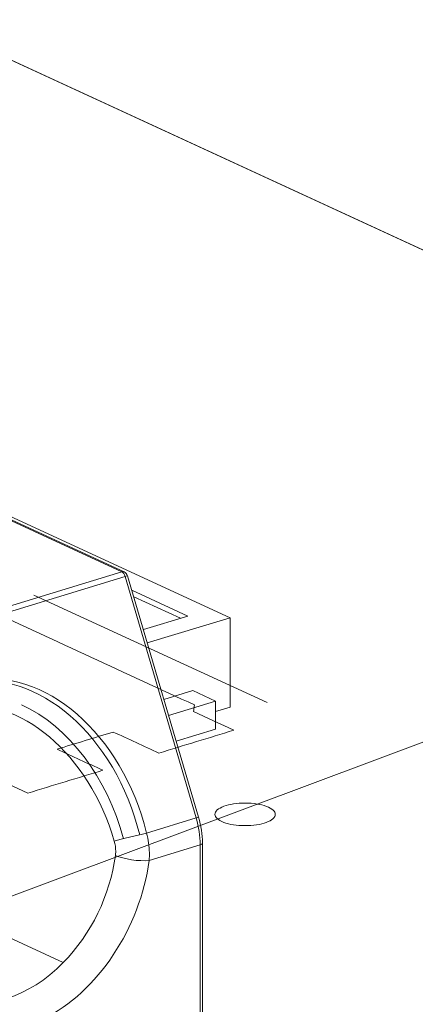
# Model space of a CAD drawing. Header units: inches. Extents: x -36 to 647, y 177 to 609.
# Tile 154 of 256: x 402.81 to 406.09, y 214.46 to 222.62. Entities that reach past the tile are written whole.
import ezdxf

# ---------------------------------------------------------------- set-up
doc = ezdxf.new("R2010")
doc.units = ezdxf.units.IN
doc.header["$MEASUREMENT"] = 0
doc.linetypes.add('AI-Linetype-3', pattern=[47.5, 22, -8.5, 8.5, -8.5])
doc.layers.add('1', color=7, linetype='Continuous')

# ---------------------------------------------------------------- blocks, each defined once
blk = doc.blocks.new('block 3366')
at = {"layer": '1', "color": 155, "lineweight": 18, "true_color": 0x4c7299}
blk.add_lwpolyline([(404.2952, 216.0066), (403.706, 218.0086)], dxfattribs=at)
blk = doc.blocks.new('block 3367')
at = {"layer": '1', "color": 155, "lineweight": 18, "true_color": 0x4c7299}
blk.add_lwpolyline([(403.679, 218.0399), (401.4922, 219.0486)], dxfattribs=at)
blk = doc.blocks.new('block 3368')
at = {"layer": '1', "color": 155, "lineweight": 18, "true_color": 0x4c7299}
blk.add_lwpolyline([(404.3272, 214.0941), (404.3272, 215.7921)], dxfattribs=at)
blk = doc.blocks.new('block 3733')
at = {"layer": '1', "color": 155, "lineweight": 18, "true_color": 0x4c7299}
blk.add_lwpolyline([(404.2052, 217.674), (403.8375, 217.5617)], dxfattribs=at)
blk = doc.blocks.new('block 3734')
at = {"layer": '1', "color": 155, "lineweight": 18, "true_color": 0x4c7299}
blk.add_lwpolyline([(403.7415, 217.8879), (404.2052, 217.674)], dxfattribs=at)
blk = doc.blocks.new('block 3736')
at = {"layer": '1', "color": 155, "lineweight": 18, "true_color": 0x4c7299}
blk.add_lwpolyline([(403.8702, 217.4506), (404.5569, 217.6605)], dxfattribs=at)
blk = doc.blocks.new('block 3738')
at = {"layer": '1', "color": 155, "lineweight": 18, "true_color": 0x4c7299}
blk.add_lwpolyline([(404.5569, 217.6605), (401.4008, 219.1163)], dxfattribs=at)
blk = doc.blocks.new('block 3739')
at = {"layer": '1', "color": 155, "lineweight": 18, "true_color": 0x4c7299}
blk.add_lwpolyline([(404.4361, 216.9685), (404.2467, 217.0559)], dxfattribs=at)
blk = doc.blocks.new('block 3740')
at = {"layer": '1', "color": 155, "lineweight": 18, "true_color": 0x4c7299}
blk.add_lwpolyline([(404.0471, 216.8497), (404.4361, 216.9685)], dxfattribs=at)
blk = doc.blocks.new('block 3933')
at = {"layer": '1', "color": 155, "lineweight": 18, "true_color": 0x4c7299}
blk.add_lwpolyline([(354.6441, 244.4706), (411.4826, 218.2514)], dxfattribs=at)
blk = doc.blocks.new('block 4415')
at = {"layer": '1', "color": 155, "lineweight": 13, "true_color": 0x4c7299}
blk.add_lwpolyline([(403.658, 218.0408), (401.4683, 219.051)], dxfattribs=at)
blk = doc.blocks.new('block 4416')
at = {"layer": '1', "color": 155, "lineweight": 13, "true_color": 0x4c7299}
blk.add_lwpolyline([(400.7107, 217.1403), (403.658, 218.0408)], dxfattribs=at)
blk = doc.blocks.new('block 4448')
at = {"layer": '1', "color": 155, "lineweight": 13, "true_color": 0x4c7299}
blk.add_lwpolyline([(403.6863, 218.0022), (400.739, 217.1017)], dxfattribs=at)
blk = doc.blocks.new('block 4449')
at = {"layer": '1', "color": 155, "lineweight": 13, "true_color": 0x4c7299}
blk.add_lwpolyline([(404.2754, 216.0002), (403.6863, 218.0022)], dxfattribs=at)
blk = doc.blocks.new('block 4450')
at = {"layer": '1', "color": 155, "lineweight": 13, "true_color": 0x4c7299}
blk.add_lwpolyline([(403.864, 215.8745), (404.2754, 216.0002)], dxfattribs=at)
blk = doc.blocks.new('block 4463')
at = {"layer": '1', "color": 155, "lineweight": 18, "true_color": 0x4c7299}
blk.add_lwpolyline([(403.1742, 214.8013), (402.3536, 215.1798)], dxfattribs=at)
blk = doc.blocks.new('block 4476')
at = {"layer": '1', "color": 155, "lineweight": 13, "true_color": 0x4c7299}
blk.add_lwpolyline([(404.3088, 215.7775), (403.8854, 215.6482)], dxfattribs=at)
blk = doc.blocks.new('block 4918')
at = {"layer": '1', "color": 155, "lineweight": 18, "true_color": 0x4c7299}
blk.add_lwpolyline([(404.5569, 217.6605), (404.5569, 216.919)], dxfattribs=at)
blk = doc.blocks.new('block 4920')
at = {"layer": '1', "color": 155, "lineweight": 18, "true_color": 0x4c7299}
blk.add_lwpolyline([(403.7573, 217.8343), (404.1448, 217.6556)], dxfattribs=at)
blk = doc.blocks.new('block 4921')
at = {"layer": '1', "color": 155, "lineweight": 18, "true_color": 0x4c7299}
blk.add_lwpolyline([(404.4361, 216.9685), (404.4361, 216.7368)], dxfattribs=at)
blk = doc.blocks.new('block 4922')
at = {"layer": '1', "color": 155, "lineweight": 18, "true_color": 0x4c7299}
blk.add_lwpolyline([(404.2467, 217.0559), (404.0078, 216.9829)], dxfattribs=at)
blk = doc.blocks.new('block 4923')
at = {"layer": '1', "color": 155, "lineweight": 18, "true_color": 0x4c7299}
blk.add_lwpolyline([(404.1096, 216.6371), (404.4361, 216.7368)], dxfattribs=at)
blk = doc.blocks.new('block 4924')
at = {"layer": '1', "color": 155, "lineweight": 18, "true_color": 0x4c7299}
blk.add_lwpolyline([(404.4361, 216.882), (404.5569, 216.919)], dxfattribs=at)
blk = doc.blocks.new('block 5764')
at = {"layer": '1', "color": 155, "lineweight": 13, "true_color": 0x4c7299}
blk.add_lwpolyline([(404.3088, 214.0796), (404.3088, 215.7775)], dxfattribs=at)
blk = doc.blocks.new('block 5904')
at = {"layer": '1', "color": 18, "lineweight": 13, "true_color": 0x4c0000}
blk.add_lwpolyline([(354.6441, 244.4706), (437.6901, 206.162)], dxfattribs=at)
blk = doc.blocks.new('block 5905')
at = {"layer": '1', "color": 18, "lineweight": 13, "true_color": 0x4c0000}
blk.add_lwpolyline([(354.6441, 244.4706), (437.6901, 206.162)], dxfattribs=at)
blk = doc.blocks.new('block 5966')
at = {"layer": '1', "color": 18, "lineweight": 13, "true_color": 0x4c0000}
blk.add_lwpolyline([(404.863, 216.957), (402.9313, 217.8481)], dxfattribs=at)
blk = doc.blocks.new('block 5977')
at = {"layer": '1', "color": 18, "lineweight": 13, "true_color": 0x4c0000}
blk.add_lwpolyline([(404.863, 216.957), (402.9313, 217.8481)], dxfattribs=at)
blk = doc.blocks.new('block 6341')
at = {"layer": '1', "color": 155, "lineweight": 18, "true_color": 0x4c7299}
blk.add_open_spline([(403.706, 218.0086), (403.7019, 218.0224), (403.6921, 218.0338), (403.679, 218.0399)], degree=3, dxfattribs=at)
blk = doc.blocks.new('block 6443')
at = {"layer": '1', "color": 155, "lineweight": 13, "true_color": 0x4c7299}
blk.add_open_spline([(401.7848, 215.0064), (401.8806, 214.3425), (402.4285, 214.0407), (403.0085, 214.3324), (403.4585, 214.5587), (403.8111, 215.0878), (403.8854, 215.6482)], degree=3, knots=[0, 0, 0, 0, 1, 1, 1, 2, 2, 2, 2], dxfattribs=at)
blk = doc.blocks.new('block 6610')
at = {"layer": '1', "color": 155, "lineweight": 13, "true_color": 0x4c7299}
blk.add_open_spline([(403.679, 218.0399), (403.6727, 218.0428), (403.6655, 218.0431), (403.658, 218.0408)], degree=3, dxfattribs=at)
blk = doc.blocks.new('block 6615')
at = {"layer": '1', "color": 155, "lineweight": 13, "true_color": 0x4c7299}
blk.add_open_spline([(403.6863, 218.0022), (403.6809, 218.0204), (403.67, 218.0353), (403.658, 218.0408)], degree=3, dxfattribs=at)
blk = doc.blocks.new('block 6616')
at = {"layer": '1', "color": 155, "lineweight": 13, "true_color": 0x4c7299}
blk.add_open_spline([(403.6863, 218.0022), (403.6987, 218.006), (403.706, 218.0084), (403.706, 218.0084)], degree=3, dxfattribs=at)
blk = doc.blocks.new('block 6618')
at = {"layer": '1', "color": 155, "lineweight": 13, "true_color": 0x4c7299}
blk.add_open_spline([(403.864, 215.8745), (403.6636, 216.6974), (403.0129, 217.2621), (402.4107, 217.1358), (401.8084, 217.0096), (401.4827, 216.2401), (401.6831, 215.4172), (401.6989, 215.3524), (401.7177, 215.2883), (401.7395, 215.2254)], degree=3, knots=[0, 0, 0, 0, 1, 1, 1, 2, 2, 2, 3, 3, 3, 3], dxfattribs=at)
blk = doc.blocks.new('block 6620')
at = {"layer": '1', "color": 155, "lineweight": 13, "true_color": 0x4c7299}
blk.add_open_spline([(404.2754, 216.0002), (404.2879, 216.004), (404.2952, 216.0064), (404.2952, 216.0064)], degree=3, dxfattribs=at)
blk = doc.blocks.new('block 6623')
at = {"layer": '1', "color": 155, "lineweight": 13, "true_color": 0x4c7299}
blk.add_open_spline([(403.864, 215.8745), (403.7785, 215.8549), (403.6599, 215.8257), (403.5963, 215.8084)], degree=3, dxfattribs=at)
blk = doc.blocks.new('block 6626')
at = {"layer": '1', "color": 155, "lineweight": 18, "true_color": 0x4c7299}
blk.add_open_spline([(403.6737, 215.8261), (403.5399, 216.3339), (403.2164, 216.76), (402.8291, 216.9387)], degree=3, dxfattribs=at)
blk = doc.blocks.new('block 6629')
at = {"layer": '1', "color": 155, "lineweight": 13, "true_color": 0x4c7299}
blk.add_open_spline([(403.1742, 214.8013), (403.4044, 215.0355), (403.5625, 215.3606), (403.6061, 215.6899)], degree=3, dxfattribs=at)
blk = doc.blocks.new('block 6630')
at = {"layer": '1', "color": 155, "lineweight": 13, "true_color": 0x4c7299}
blk.add_open_spline([(403.6061, 215.6899), (403.6758, 215.6577), (403.8009, 215.6391), (403.8854, 215.6482)], degree=3, dxfattribs=at)
blk = doc.blocks.new('block 6632')
at = {"layer": '1', "color": 155, "lineweight": 13, "true_color": 0x4c7299}
blk.add_open_spline([(404.3088, 215.7775), (404.3088, 215.8495), (404.2973, 215.9257), (404.2754, 216.0002)], degree=3, dxfattribs=at)
blk = doc.blocks.new('block 6633')
at = {"layer": '1', "color": 155, "lineweight": 13, "true_color": 0x4c7299}
blk.add_open_spline([(404.3088, 215.7775), (404.3204, 215.7811), (404.3272, 215.7865), (404.3272, 215.7921)], degree=3, dxfattribs=at)
blk = doc.blocks.new('block 6637')
at = {"layer": '1', "color": 155, "lineweight": 18, "true_color": 0x4c7299}
blk.add_open_spline([(402.2435, 214.5169), (402.5302, 214.4005), (402.8875, 214.5096), (403.1742, 214.8013)], degree=3, dxfattribs=at)
blk = doc.blocks.new('block 6672')
at = {"layer": '1', "color": 155, "lineweight": 18, "true_color": 0x4c7299}
blk.add_open_spline([(403.5963, 215.8084), (403.3903, 216.5275), (402.8044, 217.0238), (402.2876, 216.917), (401.7709, 216.8101), (401.5189, 216.1406), (401.7249, 215.4216), (401.7412, 215.365), (401.76, 215.309), (401.7814, 215.2539)], degree=3, knots=[0, 0, 0, 0, 1, 1, 1, 2, 2, 2, 3, 3, 3, 3], dxfattribs=at)
blk = doc.blocks.new('block 6673')
at = {"layer": '1', "color": 155, "lineweight": 18, "true_color": 0x4c7299}
blk.add_open_spline([(403.8076, 215.8591), (403.6072, 216.682), (402.9565, 217.2467), (402.3542, 217.1204), (401.752, 216.9942), (401.4262, 216.2247), (401.6266, 215.4018), (401.6424, 215.337), (401.6613, 215.2729), (401.6831, 215.21)], degree=3, knots=[0, 0, 0, 0, 1, 1, 1, 2, 2, 2, 3, 3, 3, 3], dxfattribs=at)
blk = doc.blocks.new('block 9133')
at = {"layer": '1', "color": 155, "lineweight": 18, "true_color": 0x4c7299}
blk.add_open_spline([(404.3272, 215.7921), (404.3269, 215.8633), (404.3162, 215.9348), (404.2952, 216.0066)], degree=3, dxfattribs=at)
blk = doc.blocks.new('block 9156')
at = {"layer": '1', "color": 155, "lineweight": 13, "true_color": 0x4c7299}
blk.add_open_spline([(403.6061, 215.6899), (403.6075, 215.7007), (403.6083, 215.7119), (403.6084, 215.723), (403.6086, 215.7514), (403.6042, 215.7809), (403.5963, 215.8084)], degree=3, knots=[0, 0, 0, 0, 1, 1, 1, 2, 2, 2, 2], dxfattribs=at)
blk = doc.blocks.new('block 9157')
at = {"layer": '1', "color": 155, "lineweight": 13, "true_color": 0x4c7299}
blk.add_open_spline([(403.864, 215.8745), (403.8781, 215.8212), (403.8861, 215.7655), (403.8873, 215.7117), (403.8877, 215.6904), (403.8871, 215.6691), (403.8854, 215.6482)], degree=3, knots=[0, 0, 0, 0, 1, 1, 1, 2, 2, 2, 2], dxfattribs=at)
blk = doc.blocks.new('block 9164')
at = {"layer": '1', "color": 18, "lineweight": 13, "true_color": 0x4c0000}
blk.add_lwpolyline([(356.5289, 243.6011), (403.75, 221.8184), (427.3605, 210.927)], dxfattribs=at)
blk = doc.blocks.new('block 9373')
at = {"layer": '1', "color": 18, "lineweight": 13, "true_color": 0x4c0000}
blk.add_open_spline([(403.9665, 216.5379), (404.1734, 216.6011), (404.3802, 216.6643), (404.587, 216.7275), (404.4755, 216.7789), (404.3639, 216.8304), (404.2523, 216.8818), (404.2556, 216.9001), (404.2589, 216.9184), (404.2622, 216.9368), (403.6893, 217.201), (403.1164, 217.4653), (402.5435, 217.7296), (402.4081, 217.735), (402.2728, 217.7404), (402.1374, 217.7458), (401.6658, 217.6016), (401.1941, 217.4575), (400.7225, 217.3134), (400.709, 217.2626), (400.6955, 217.2117), (400.682, 217.1609), (401.255, 216.8966), (401.8279, 216.6323), (402.4008, 216.368), (402.4492, 216.3655), (402.4976, 216.363), (402.546, 216.3605), (402.6576, 216.309), (402.7691, 216.2576), (402.8807, 216.2061), (403.0875, 216.2693), (403.2943, 216.3325), (403.5012, 216.3957), (403.3749, 216.4539), (403.2487, 216.5122), (403.1224, 216.5704), (403.2776, 216.6178), (403.4327, 216.6652), (403.5878, 216.7126), (403.714, 216.6544), (403.8403, 216.5961), (403.9665, 216.5379)], degree=3, knots=[0, 0, 0, 0, 1, 1, 1, 2, 2, 2, 3, 3, 3, 4, 4, 4, 5, 5, 5, 6, 6, 6, 7, 7, 7, 8, 8, 8, 9, 9, 9, 10, 10, 10, 11, 11, 11, 12, 12, 12, 13, 13, 13, 14, 14, 14, 14], dxfattribs=at)
blk = doc.blocks.new('block 9415')
at = {"layer": '1', "color": 18, "lineweight": 13, "true_color": 0x4c0000}
blk.add_open_spline([(403.9665, 216.5379), (404.1734, 216.6011), (404.3802, 216.6643), (404.587, 216.7275), (404.4755, 216.7789), (404.3639, 216.8304), (404.2523, 216.8818), (404.2556, 216.9001), (404.2589, 216.9184), (404.2622, 216.9368), (403.6893, 217.201), (403.1164, 217.4653), (402.5435, 217.7296), (402.4081, 217.735), (402.2728, 217.7404), (402.1374, 217.7458), (401.6658, 217.6016), (401.1941, 217.4575), (400.7225, 217.3134), (400.709, 217.2626), (400.6955, 217.2117), (400.682, 217.1609), (401.255, 216.8966), (401.8279, 216.6323), (402.4008, 216.368), (402.4492, 216.3655), (402.4976, 216.363), (402.546, 216.3605), (402.6576, 216.309), (402.7691, 216.2576), (402.8807, 216.2061), (403.0875, 216.2693), (403.2943, 216.3325), (403.5012, 216.3957), (403.3749, 216.4539), (403.2487, 216.5122), (403.1224, 216.5704), (403.2776, 216.6178), (403.4327, 216.6652), (403.5878, 216.7126), (403.714, 216.6544), (403.8403, 216.5961), (403.9665, 216.5379)], degree=3, knots=[0, 0, 0, 0, 1, 1, 1, 2, 2, 2, 3, 3, 3, 4, 4, 4, 5, 5, 5, 6, 6, 6, 7, 7, 7, 8, 8, 8, 9, 9, 9, 10, 10, 10, 11, 11, 11, 12, 12, 12, 13, 13, 13, 14, 14, 14, 14], dxfattribs=at)
blk = doc.blocks.new('block 9432')
at = {"layer": '1', "color": 18, "lineweight": 13, "true_color": 0x4c0000}
blk.add_open_spline([(403.9665, 216.5379), (404.1734, 216.6011), (404.3802, 216.6643), (404.587, 216.7275), (404.4755, 216.7789), (404.3639, 216.8304), (404.2523, 216.8818), (404.2556, 216.9001), (404.2589, 216.9184), (404.2622, 216.9368), (403.6893, 217.201), (403.1164, 217.4653), (402.5435, 217.7296), (402.4081, 217.735), (402.2728, 217.7404), (402.1374, 217.7458), (401.6658, 217.6016), (401.1941, 217.4575), (400.7225, 217.3134), (400.709, 217.2626), (400.6955, 217.2117), (400.682, 217.1609), (401.255, 216.8966), (401.8279, 216.6323), (402.4008, 216.368), (402.4492, 216.3655), (402.4976, 216.363), (402.546, 216.3605), (402.6576, 216.309), (402.7691, 216.2576), (402.8807, 216.2061), (403.0875, 216.2693), (403.2943, 216.3325), (403.5012, 216.3957), (403.3749, 216.4539), (403.2487, 216.5122), (403.1224, 216.5704), (403.2776, 216.6178), (403.4327, 216.6652), (403.5878, 216.7126), (403.714, 216.6544), (403.8403, 216.5961), (403.9665, 216.5379)], degree=3, knots=[0, 0, 0, 0, 1, 1, 1, 2, 2, 2, 3, 3, 3, 4, 4, 4, 5, 5, 5, 6, 6, 6, 7, 7, 7, 8, 8, 8, 9, 9, 9, 10, 10, 10, 11, 11, 11, 12, 12, 12, 13, 13, 13, 14, 14, 14, 14], dxfattribs=at)
blk = doc.blocks.new('block 9534')
at = {"layer": '1', "color": 18, "lineweight": 13, "true_color": 0x4c0000}
blk.add_open_spline([(403.9665, 216.5379), (404.1734, 216.6011), (404.3802, 216.6643), (404.587, 216.7275), (404.4755, 216.7789), (404.3639, 216.8304), (404.2523, 216.8818), (404.2556, 216.9001), (404.2589, 216.9184), (404.2622, 216.9368), (403.6893, 217.201), (403.1164, 217.4653), (402.5435, 217.7296), (402.4081, 217.735), (402.2728, 217.7404), (402.1374, 217.7458), (401.6658, 217.6016), (401.1941, 217.4575), (400.7225, 217.3134), (400.709, 217.2626), (400.6955, 217.2117), (400.682, 217.1609), (401.255, 216.8966), (401.8279, 216.6323), (402.4008, 216.368), (402.4492, 216.3655), (402.4976, 216.363), (402.546, 216.3605), (402.6576, 216.309), (402.7691, 216.2576), (402.8807, 216.2061), (403.0875, 216.2693), (403.2943, 216.3325), (403.5012, 216.3957), (403.3749, 216.4539), (403.2487, 216.5122), (403.1224, 216.5704), (403.2776, 216.6178), (403.4327, 216.6652), (403.5878, 216.7126), (403.714, 216.6544), (403.8403, 216.5961), (403.9665, 216.5379)], degree=3, knots=[0, 0, 0, 0, 1, 1, 1, 2, 2, 2, 3, 3, 3, 4, 4, 4, 5, 5, 5, 6, 6, 6, 7, 7, 7, 8, 8, 8, 9, 9, 9, 10, 10, 10, 11, 11, 11, 12, 12, 12, 13, 13, 13, 14, 14, 14, 14], dxfattribs=at)
blk = doc.blocks.new('block 9548')
at = {"layer": '1', "color": 18, "lineweight": 13, "true_color": 0x4c0000}
blk.add_lwpolyline([(356.5289, 243.6011), (403.75, 221.8184), (427.3605, 210.927)], dxfattribs=at)
blk = doc.blocks.new('block 9562')
at = {"layer": '1', "color": 18, "lineweight": 13, "true_color": 0x4c0000}
blk.add_open_spline([(400.2318, 215.4144), (401.5153, 214.8223), (402.7988, 214.2303), (404.0822, 213.6382), (403.5652, 213.4802), (403.0481, 213.3222), (402.531, 213.1643), (401.2476, 213.7563), (399.9641, 214.3484), (398.6806, 214.9404), (399.1977, 215.0984), (399.7147, 215.2564), (400.2318, 215.4144)], degree=3, knots=[0, 0, 0, 0, 1, 1, 1, 2, 2, 2, 3, 3, 3, 4, 4, 4, 4], dxfattribs=at)
blk = doc.blocks.new('block 9636')
at = {"layer": '1', "color": 18, "lineweight": 13, "true_color": 0x4c0000}
blk.add_open_spline([(400.2246, 215.388), (401.487, 214.8056), (402.7495, 214.2233), (404.0119, 213.6409), (403.5207, 213.4908), (403.0295, 213.3407), (402.5383, 213.1907), (401.2758, 213.773), (400.0134, 214.3554), (398.7509, 214.9377), (399.2422, 215.0878), (399.7334, 215.2379), (400.2246, 215.388)], degree=3, knots=[0, 0, 0, 0, 1, 1, 1, 2, 2, 2, 3, 3, 3, 4, 4, 4, 4], dxfattribs=at)
blk = doc.blocks.new('block 9749')
at = {"layer": '1', "color": 18, "lineweight": 13, "true_color": 0x4c0000}
blk.add_lwpolyline([(404.5228, 216.1028), (404.5419, 216.1081), (404.5627, 216.1128), (404.5849, 216.1168), (404.6084, 216.1199), (404.6327, 216.1222), (404.6576, 216.1235), (404.7073, 216.1234), (404.7315, 216.122), (404.7548, 216.1197), (404.7986, 216.1128), (404.8195, 216.1081), (404.8394, 216.1026), (404.8579, 216.0963), (404.8747, 216.0893), (404.8895, 216.0817), (404.9022, 216.0736), (404.9126, 216.0652), (404.9206, 216.0566), (404.9262, 216.0478), (404.9296, 216.0391), (404.9308, 216.0301), (404.9296, 216.0209), (404.9259, 216.0116), (404.9198, 216.0025), (404.9113, 215.9937), (404.9004, 215.9852), (404.8874, 215.9772), (404.8726, 215.9698), (404.8562, 215.9631), (404.8385, 215.9572), (404.8195, 215.9519), (404.7987, 215.9472), (404.7764, 215.9433), (404.753, 215.9401), (404.7286, 215.9379), (404.7038, 215.9365), (404.654, 215.9367), (404.6298, 215.9381), (404.6065, 215.9404), (404.5627, 215.9472), (404.5418, 215.9519), (404.522, 215.9575), (404.5035, 215.9638), (404.4867, 215.9708), (404.4719, 215.9784), (404.4592, 215.9864), (404.4488, 215.9949), (404.4408, 216.0035), (404.4351, 216.0122), (404.4317, 216.021), (404.4306, 216.03), (404.4318, 216.0392), (404.4354, 216.0484), (404.4415, 216.0575), (404.4501, 216.0664), (404.4609, 216.0749), (404.4739, 216.0828), (404.4887, 216.0902), (404.5051, 216.0969), (404.5228, 216.1028)], dxfattribs=at)
blk = doc.blocks.new('block 9755')
at = {"layer": '1', "color": 18, "lineweight": 13, "true_color": 0x4c0000}
blk.add_lwpolyline([(404.5228, 216.1028), (404.5419, 216.1081), (404.5627, 216.1128), (404.5849, 216.1168), (404.6084, 216.1199), (404.6327, 216.1222), (404.6576, 216.1235), (404.7073, 216.1234), (404.7315, 216.122), (404.7548, 216.1197), (404.7986, 216.1128), (404.8195, 216.1081), (404.8394, 216.1026), (404.8579, 216.0963), (404.8747, 216.0893), (404.8895, 216.0817), (404.9022, 216.0736), (404.9126, 216.0652), (404.9206, 216.0566), (404.9262, 216.0478), (404.9296, 216.0391), (404.9308, 216.0301), (404.9296, 216.0209), (404.9259, 216.0116), (404.9198, 216.0025), (404.9113, 215.9937), (404.9004, 215.9852), (404.8874, 215.9772), (404.8726, 215.9698), (404.8562, 215.9631), (404.8385, 215.9572), (404.8195, 215.9519), (404.7987, 215.9472), (404.7764, 215.9433), (404.753, 215.9401), (404.7286, 215.9379), (404.7038, 215.9365), (404.654, 215.9367), (404.6298, 215.9381), (404.6065, 215.9404), (404.5627, 215.9472), (404.5418, 215.9519), (404.522, 215.9575), (404.5035, 215.9638), (404.4867, 215.9708), (404.4719, 215.9784), (404.4592, 215.9864), (404.4488, 215.9949), (404.4408, 216.0035), (404.4351, 216.0122), (404.4317, 216.021), (404.4306, 216.03), (404.4318, 216.0392), (404.4354, 216.0484), (404.4415, 216.0575), (404.4501, 216.0664), (404.4609, 216.0749), (404.4739, 216.0828), (404.4887, 216.0902), (404.5051, 216.0969), (404.5228, 216.1028)], dxfattribs=at)
blk = doc.blocks.new('block 9950')
at = {"layer": '1', "color": 8, "linetype": 'AI-Linetype-3', "lineweight": 13, "true_color": 0x808080}
blk.add_lwpolyline([(395.5528, 212.6611), (408.5101, 217.5118)], dxfattribs=at)

msp = doc.modelspace()

# ---------------------------------------------------------------- block references
at = {"layer": '1'}
for name in ['block 9164', 'block 9548', 'block 3933', 'block 5904', 'block 5905', 'block 3738', 'block 4415', 'block 3367', 'block 4416', 'block 4448', 'block 6610', 'block 6615', 'block 6341', 'block 6616', 'block 4449', 'block 3366', 'block 5966', 'block 5977', 'block 3734', 'block 4920', 'block 9373', 'block 9415', 'block 9432', 'block 9534', 'block 3733', 'block 3736', 'block 4918', 'block 9950', 'block 6618', 'block 6673', 'block 6672', 'block 4922', 'block 3739', 'block 6626', 'block 3740', 'block 4921', 'block 4924', 'block 4923', 'block 9749', 'block 9755', 'block 4450', 'block 6620', 'block 6632', 'block 9133', 'block 6623', 'block 9157', 'block 9156', 'block 6633', 'block 3368', 'block 4476', 'block 5764', 'block 6443', 'block 6629', 'block 6630', 'block 9562', 'block 9636', 'block 4463', 'block 6637']:
    msp.add_blockref(name, (0, 0), dxfattribs=at)

doc.saveas('drawing.dxf')
